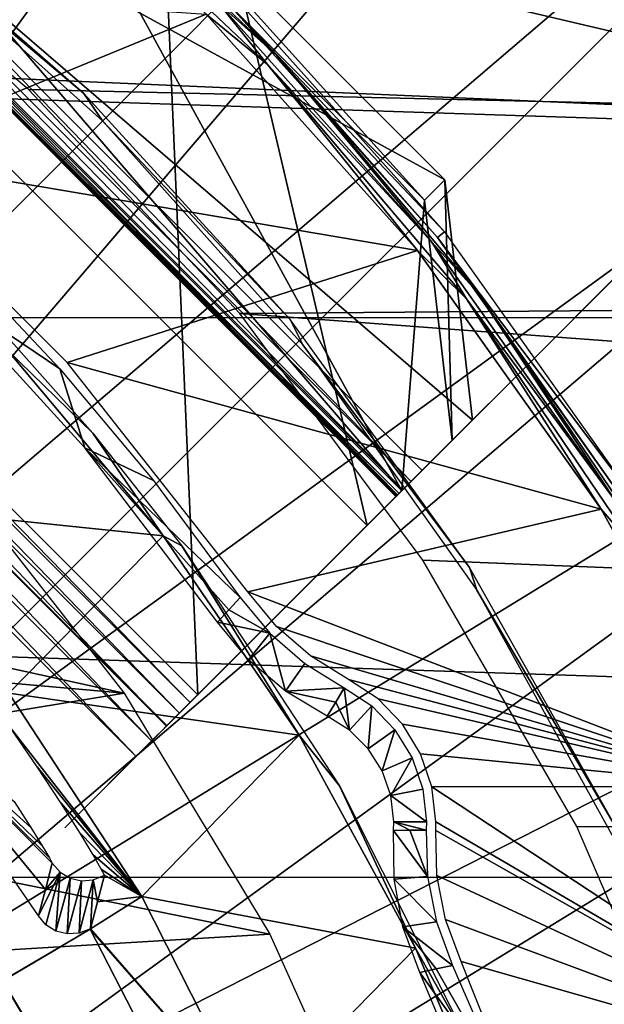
# Model space of a CAD drawing. Header units: millimetres. Extents: x -100 to 100, y -100 to 100.
# Tile 97 of 104: x 19.16 to 25.33, y 10.7 to 21.1. Entities that reach past the tile are written whole.
import ezdxf

# ---------------------------------------------------------------- set-up
doc = ezdxf.new("R2010")
doc.units = ezdxf.units.MM
doc.header["$LTSCALE"] = 52.148148
for name, color, linetype in [('107', 7, 'CONTINUOUS'), ('117', 7, 'CONTINUOUS'), ('118', 7, 'CONTINUOUS'), ('127', 7, 'CONTINUOUS'), ('150', 7, 'CONTINUOUS'), ('185', 7, 'CONTINUOUS'), ('188', 7, 'CONTINUOUS'), ('22', 7, 'CONTINUOUS'), ('268', 7, 'CONTINUOUS'), ('269', 7, 'CONTINUOUS'), ('270', 7, 'CONTINUOUS'), ('271', 7, 'CONTINUOUS'), ('272', 7, 'CONTINUOUS'), ('273', 7, 'CONTINUOUS'), ('274', 7, 'CONTINUOUS'), ('275', 7, 'CONTINUOUS'), ('276', 7, 'CONTINUOUS'), ('277', 7, 'CONTINUOUS'), ('278', 7, 'CONTINUOUS'), ('279', 7, 'CONTINUOUS'), ('280', 7, 'CONTINUOUS'), ('3', 7, 'CONTINUOUS'), ('345', 7, 'CONTINUOUS'), ('346', 7, 'CONTINUOUS'), ('35', 7, 'CONTINUOUS'), ('37', 7, 'CONTINUOUS'), ('4', 7, 'CONTINUOUS'), ('48', 7, 'CONTINUOUS'), ('49', 7, 'CONTINUOUS'), ('51', 7, 'CONTINUOUS'), ('52', 7, 'CONTINUOUS'), ('65', 7, 'CONTINUOUS'), ('68', 7, 'CONTINUOUS'), ('76', 7, 'CONTINUOUS'), ('85', 7, 'CONTINUOUS'), ('98', 7, 'CONTINUOUS')]:
    doc.layers.add(name, color=color, linetype=linetype)

msp = doc.modelspace()

# ---------------------------------------------------------------- linework, layer by layer
at = {"layer": '107', "color": 251, "linetype": 'Continuous', "true_color": 0x4c4c4c}
for points in [[(19.043, 13.987, -138.7), (20.449, 11.836, -138.7), (19.06, 13.619, -161.933), (19.043, 13.987, -138.7)], [(19.06, 13.619, -161.933), (20.449, 11.836, -138.7), (19.343, 13.209, -162.196), (19.06, 13.619, -161.933)], [(19.343, 13.209, -162.196), (20.449, 11.836, -138.7), (19.594, 12.828, -162.57), (19.343, 13.209, -162.196)], [(19.594, 12.828, -162.57), (20.449, 11.836, -138.7), (19.795, 12.507, -163.021), (19.594, 12.828, -162.57)], [(19.795, 12.507, -163.021), (20.449, 11.836, -138.7), (19.934, 12.277, -163.516), (19.795, 12.507, -163.021)], [(19.934, 12.277, -163.516), (20.449, 11.836, -138.7), (20.019, 12.128, -164.066), (19.934, 12.277, -163.516)], [(20.019, 12.128, -164.066), (20.449, 11.836, -138.7), (20.053, 12.062, -164.674), (20.019, 12.128, -164.066)], [(20.053, 12.062, -164.674), (20.449, 11.836, -138.7), (19.98, 11.78, -188.422), (20.053, 12.062, -164.674)], [(20.449, 11.836, -138.7), (21.619, 9.532, -138.7), (19.905, 11.497, -212.178), (20.449, 11.836, -138.7)], [(19.98, 11.78, -188.422), (20.449, 11.836, -138.7), (19.905, 11.497, -212.178), (19.98, 11.78, -188.422)], [(21.619, 9.532, -138.7), (19.903, 11.491, -212.7), (19.904, 11.494, -212.452), (21.619, 9.532, -138.7)], [(21.619, 9.532, -138.7), (20.927, 9.5, -212.7), (19.903, 11.491, -212.7), (21.619, 9.532, -138.7)], [(19.905, 11.497, -212.178), (21.619, 9.532, -138.7), (19.904, 11.494, -212.452), (19.905, 11.497, -212.178)]]:
    msp.add_3dface(points, dxfattribs=at)
at = {"layer": '117', "color": 251, "linetype": 'Continuous', "true_color": 0x4c4c4c}
for points in [[(19.903, 11.491, -212.7), (13.812, 7.903, -219.783), (19.669, 11.355, -212.836), (19.903, 11.491, -212.7)], [(19.794, 11.429, -212.65), (19.903, 11.491, -212.7), (19.669, 11.355, -212.836), (19.794, 11.429, -212.65)], [(19.904, 11.494, -212.452), (19.903, 11.491, -212.7), (19.794, 11.429, -212.65), (19.904, 11.494, -212.452)], [(19.871, 11.475, -212.432), (19.904, 11.494, -212.452), (19.794, 11.429, -212.65), (19.871, 11.475, -212.432)], [(19.905, 11.497, -212.178), (19.904, 11.494, -212.452), (19.871, 11.475, -212.432), (19.905, 11.497, -212.178)], [(19.669, 11.355, -212.836), (13.812, 7.903, -219.783), (19.51, 11.261, -212.978), (19.669, 11.355, -212.836)], [(19.51, 11.261, -212.978), (13.812, 7.903, -219.783), (19.329, 11.156, -213.063), (19.51, 11.261, -212.978)], [(19.329, 11.156, -213.063), (13.812, 7.903, -219.783), (19.123, 11.037, -213.097), (19.329, 11.156, -213.063)]]:
    msp.add_3dface(points, dxfattribs=at)
at = {"layer": '118', "color": 251, "linetype": 'Continuous', "true_color": 0x4c4c4c}
for points in [[(19.356, 11.634, -212.204), (17.795, 13.905, -212.204), (19.43, 11.912, -188.423), (19.356, 11.634, -212.204)], [(19.43, 11.912, -188.423), (17.795, 13.905, -212.204), (19.502, 12.189, -164.674), (19.43, 11.912, -188.423)], [(19.502, 12.189, -164.674), (17.795, 13.905, -212.204), (19.471, 12.247, -164.144), (19.502, 12.189, -164.674)], [(19.471, 12.247, -164.144), (17.795, 13.905, -212.204), (19.396, 12.373, -163.665), (19.471, 12.247, -164.144)], [(19.396, 12.373, -163.665), (17.795, 13.905, -212.204), (19.275, 12.568, -163.236), (19.396, 12.373, -163.665)], [(19.275, 12.568, -163.236), (17.795, 13.905, -212.204), (19.099, 12.84, -162.846), (19.275, 12.568, -163.236)]]:
    msp.add_3dface(points, dxfattribs=at)
at = {"layer": '127', "color": 251, "linetype": 'Continuous', "true_color": 0x4c4c4c}
for points in [[(19.43, 11.912, -188.423), (19.502, 12.189, -164.674), (19.585, 12.094, -164.673), (19.43, 11.912, -188.423)], [(19.356, 11.634, -212.204), (19.43, 11.912, -188.423), (19.585, 12.094, -164.673), (19.356, 11.634, -212.204)], [(19.356, 11.634, -212.204), (19.585, 12.094, -164.673), (19.435, 11.539, -212.203), (19.356, 11.634, -212.204)], [(19.435, 11.539, -212.203), (19.585, 12.094, -164.673), (19.54, 11.473, -212.203), (19.435, 11.539, -212.203)], [(19.585, 12.094, -164.673), (19.692, 12.03, -164.673), (19.54, 11.473, -212.203), (19.585, 12.094, -164.673)], [(19.54, 11.473, -212.203), (19.692, 12.03, -164.673), (19.659, 11.442, -212.203), (19.54, 11.473, -212.203)], [(19.692, 12.03, -164.673), (19.81, 12.002, -164.673), (19.659, 11.442, -212.203), (19.692, 12.03, -164.673)], [(19.659, 11.442, -212.203), (19.81, 12.002, -164.673), (19.785, 11.449, -212.203), (19.659, 11.442, -212.203)], [(19.935, 12.012, -164.673), (19.905, 11.497, -212.178), (19.785, 11.449, -212.203), (19.935, 12.012, -164.673)], [(19.81, 12.002, -164.673), (19.935, 12.012, -164.673), (19.785, 11.449, -212.203), (19.81, 12.002, -164.673)], [(19.905, 11.497, -212.178), (19.935, 12.012, -164.673), (19.98, 11.78, -188.422), (19.905, 11.497, -212.178)], [(20.053, 12.062, -164.674), (19.98, 11.78, -188.422), (19.935, 12.012, -164.673), (20.053, 12.062, -164.674)]]:
    msp.add_3dface(points, dxfattribs=at)
at = {"layer": '150', "color": 251, "linetype": 'Continuous', "true_color": 0x4c4c4c}
for points in [[(19.93, 16.732, -136), (19.027, 17.613, -138.7), (18.92, 17.865, -136), (19.93, 16.732, -136)], [(20.674, 15.647, -138.7), (19.027, 17.613, -138.7), (19.93, 16.732, -136), (20.674, 15.647, -138.7)], [(20.871, 15.542, -136), (20.674, 15.647, -138.7), (19.93, 16.732, -136), (20.871, 15.542, -136)], [(22.111, 13.541, -138.7), (20.674, 15.647, -138.7), (20.871, 15.542, -136), (22.111, 13.541, -138.7)], [(22.538, 13.008, -136), (22.111, 13.541, -138.7), (20.871, 15.542, -136), (22.538, 13.008, -136)], [(23.339, 11.292, -138.7), (22.111, 13.541, -138.7), (22.538, 13.008, -136), (23.339, 11.292, -138.7)], [(23.897, 10.299, -136), (23.339, 11.292, -138.7), (22.538, 13.008, -136), (23.897, 10.299, -136)], [(24.336, 8.945, -138.7), (23.339, 11.292, -138.7), (23.897, 10.299, -136), (24.336, 8.945, -138.7)]]:
    msp.add_3dface(points, dxfattribs=at)
at = {"layer": '185', "color": 251, "linetype": 'Continuous', "true_color": 0x4c4c4c}
msp.add_3dface([(19.465, 10.123, -211.7), (18.108, 12.4, -211.7), (13.027, 5.453, -211.7), (19.465, 10.123, -211.7)], dxfattribs=at)
at = {"layer": '188', "color": 251, "linetype": 'Continuous', "true_color": 0x4c4c4c}
for points in [[(18.108, 12.4, -211.7), (19.465, 10.123, -211.7), (18.134, 12.367, -124.7), (18.108, 12.4, -211.7)], [(18.134, 12.367, -124.7), (19.465, 10.123, -211.7), (19.5, 10.078, -124.7), (18.134, 12.367, -124.7)]]:
    msp.add_3dface(points, dxfattribs=at)
at = {"layer": '22', "color": 251, "linetype": 'Continuous', "true_color": 0x4c4c4c}
for points in [[(22.587, 14.041, -126.097), (22.644, 13.595, -136), (22.497, 13.892, -131.048), (22.587, 14.041, -126.097)], [(22.879, 13.85, -126.097), (22.644, 13.595, -136), (22.587, 14.041, -126.097), (22.879, 13.85, -126.097)], [(22.644, 13.595, -136), (22.408, 13.744, -136), (22.497, 13.892, -131.048), (22.644, 13.595, -136)], [(22.84, 13.398, -136), (22.644, 13.595, -136), (22.879, 13.85, -126.097), (22.84, 13.398, -136)], [(23.122, 13.599, -126.097), (22.84, 13.398, -136), (22.879, 13.85, -126.097), (23.122, 13.599, -126.097)], [(22.987, 13.164, -136), (22.84, 13.398, -136), (23.122, 13.599, -126.097), (22.987, 13.164, -136)], [(23.304, 13.302, -126.097), (22.987, 13.164, -136), (23.122, 13.599, -126.097), (23.304, 13.302, -126.097)], [(23.078, 12.903, -136), (22.987, 13.164, -136), (23.304, 13.302, -126.097), (23.078, 12.903, -136)], [(23.417, 12.972, -126.097), (23.078, 12.903, -136), (23.304, 13.302, -126.097), (23.417, 12.972, -126.097)], [(23.455, 12.625, -126.097), (23.078, 12.903, -136), (23.417, 12.972, -126.097), (23.455, 12.625, -126.097)], [(23.11, 12.625, -136), (23.078, 12.903, -136), (23.455, 12.625, -126.097), (23.11, 12.625, -136)], [(23.106, 12.534, -136), (23.11, 12.625, -136), (23.28, 12.537, -131.048), (23.106, 12.534, -136)], [(23.28, 12.537, -131.048), (23.11, 12.625, -136), (23.453, 12.54, -126.097), (23.28, 12.537, -131.048)], [(23.453, 12.54, -126.097), (23.11, 12.625, -136), (23.455, 12.625, -126.097), (23.453, 12.54, -126.097)]]:
    msp.add_3dface(points, dxfattribs=at)
at = {"layer": '268', "color": 25, "linetype": 'Continuous', "true_color": 0x996633}
for points in [[(21.04, 13.969, -212.583), (27.526, 20.455, -190.439), (20.714, 13.643, -212.391), (21.04, 13.969, -212.583)], [(20.714, 13.643, -212.391), (27.526, 20.455, -190.439), (27.199, 20.128, -190.248), (20.714, 13.643, -212.391)], [(27.547, 20.476, -189.756), (23.166, 16.095, -170.103), (22.828, 15.757, -170.253), (27.547, 20.476, -189.756)], [(27.21, 20.139, -189.906), (27.547, 20.476, -189.756), (22.828, 15.757, -170.253), (27.21, 20.139, -189.906)], [(23.02, 15.949, -168.851), (23.41, 16.338, -169.009), (23.942, 16.871, -168.431), (23.02, 15.949, -168.851)], [(23.194, 16.123, -168.612), (23.02, 15.949, -168.851), (23.942, 16.871, -168.431), (23.194, 16.123, -168.612)], [(23.727, 16.656, -168.034), (23.194, 16.123, -168.612), (23.942, 16.871, -168.431), (23.727, 16.656, -168.034)], [(23.293, 16.222, -169.168), (23.41, 16.338, -169.009), (22.889, 15.818, -169.139), (23.293, 16.222, -169.168)], [(22.889, 15.818, -169.139), (23.41, 16.338, -169.009), (23.02, 15.949, -168.851), (22.889, 15.818, -169.139)], [(23.206, 16.135, -169.36), (23.293, 16.222, -169.168), (22.807, 15.736, -169.462), (23.206, 16.135, -169.36)], [(22.807, 15.736, -169.462), (23.293, 16.222, -169.168), (22.889, 15.818, -169.139), (22.807, 15.736, -169.462)], [(23.151, 16.08, -169.575), (23.206, 16.135, -169.36), (22.807, 15.736, -169.462), (23.151, 16.08, -169.575)], [(23.133, 16.062, -169.802), (23.151, 16.08, -169.575), (22.779, 15.708, -169.802), (23.133, 16.062, -169.802)], [(22.779, 15.708, -169.802), (23.151, 16.08, -169.575), (22.807, 15.736, -169.462), (22.779, 15.708, -169.802)], [(22.792, 15.721, -170.03), (23.133, 16.062, -169.802), (22.779, 15.708, -169.802), (22.792, 15.721, -170.03)], [(23.166, 16.095, -170.103), (23.141, 16.07, -169.954), (22.792, 15.721, -170.03), (23.166, 16.095, -170.103)], [(22.828, 15.757, -170.253), (23.166, 16.095, -170.103), (22.792, 15.721, -170.03), (22.828, 15.757, -170.253)], [(23.141, 16.07, -169.954), (23.133, 16.062, -169.802), (22.792, 15.721, -170.03), (23.141, 16.07, -169.954)], [(20.959, 13.888, -212.788), (21.04, 13.969, -212.583), (20.387, 13.316, -212.7), (20.959, 13.888, -212.788)], [(20.387, 13.316, -212.7), (21.04, 13.969, -212.583), (20.49, 13.419, -212.678), (20.387, 13.316, -212.7)], [(20.49, 13.419, -212.678), (21.04, 13.969, -212.583), (20.584, 13.513, -212.616), (20.49, 13.419, -212.678)], [(20.584, 13.513, -212.616), (21.04, 13.969, -212.583), (20.66, 13.589, -212.517), (20.584, 13.513, -212.616)], [(20.66, 13.589, -212.517), (21.04, 13.969, -212.583), (20.714, 13.643, -212.391), (20.66, 13.589, -212.517)], [(20.846, 13.775, -212.96), (20.959, 13.888, -212.788), (19.635, 12.564, -213.2), (20.846, 13.775, -212.96)], [(19.635, 12.564, -213.2), (20.959, 13.888, -212.788), (20.387, 13.316, -212.7), (19.635, 12.564, -213.2)], [(20.708, 13.637, -213.091), (20.846, 13.775, -212.96), (19.635, 12.564, -213.2), (20.708, 13.637, -213.091)], [(20.552, 13.481, -213.172), (20.708, 13.637, -213.091), (19.635, 12.564, -213.2), (20.552, 13.481, -213.172)], [(20.387, 13.316, -213.2), (20.552, 13.481, -213.172), (19.635, 12.564, -213.2), (20.387, 13.316, -213.2)], [(19.635, 12.564, -212.7), (19.635, 12.564, -213.2), (20.387, 13.316, -212.7), (19.635, 12.564, -212.7)]]:
    msp.add_3dface(points, dxfattribs=at)
at = {"layer": '269', "color": 25, "linetype": 'Continuous', "true_color": 0x996633}
for points in [[(13.643, 20.714, -212.391), (20.128, 27.199, -190.248), (20.455, 27.526, -190.439), (13.643, 20.714, -212.391)], [(13.969, 21.04, -212.583), (13.643, 20.714, -212.391), (20.455, 27.526, -190.439), (13.969, 21.04, -212.583)]]:
    msp.add_3dface(points, dxfattribs=at)
at = {"layer": '270', "color": 25, "linetype": 'Continuous', "true_color": 0x996633}
for points in [[(20.959, 13.888, -212.788), (13.888, 20.959, -212.788), (13.969, 21.04, -212.583), (20.959, 13.888, -212.788)], [(21.04, 13.969, -212.583), (20.959, 13.888, -212.788), (13.969, 21.04, -212.583), (21.04, 13.969, -212.583)], [(20.846, 13.775, -212.96), (13.775, 20.846, -212.96), (13.888, 20.959, -212.788), (20.846, 13.775, -212.96)], [(20.959, 13.888, -212.788), (20.846, 13.775, -212.96), (13.888, 20.959, -212.788), (20.959, 13.888, -212.788)], [(20.708, 13.637, -213.091), (13.637, 20.708, -213.091), (13.775, 20.846, -212.96), (20.708, 13.637, -213.091)], [(20.846, 13.775, -212.96), (20.708, 13.637, -213.091), (13.775, 20.846, -212.96), (20.846, 13.775, -212.96)], [(20.552, 13.481, -213.172), (13.481, 20.552, -213.172), (13.637, 20.708, -213.091), (20.552, 13.481, -213.172)], [(20.708, 13.637, -213.091), (20.552, 13.481, -213.172), (13.637, 20.708, -213.091), (20.708, 13.637, -213.091)], [(20.387, 13.316, -213.2), (13.316, 20.387, -213.2), (13.481, 20.552, -213.172), (20.387, 13.316, -213.2)], [(20.552, 13.481, -213.172), (20.387, 13.316, -213.2), (13.481, 20.552, -213.172), (20.552, 13.481, -213.172)]]:
    msp.add_3dface(points, dxfattribs=at)
at = {"layer": '271', "color": 25, "linetype": 'Continuous', "true_color": 0x996633}
for points in [[(21.04, 13.969, -212.583), (13.969, 21.04, -212.583), (20.455, 27.526, -190.439), (21.04, 13.969, -212.583)], [(27.526, 20.455, -190.439), (21.04, 13.969, -212.583), (20.455, 27.526, -190.439), (27.526, 20.455, -190.439)]]:
    msp.add_3dface(points, dxfattribs=at)
at = {"layer": '272', "color": 25, "linetype": 'Continuous', "true_color": 0x996633}
for points in [[(27.526, 20.455, -190.439), (20.455, 27.526, -190.439), (20.5, 27.571, -190.216), (27.526, 20.455, -190.439)], [(27.578, 20.507, -189.984), (20.507, 27.578, -189.984), (20.476, 27.547, -189.756), (27.578, 20.507, -189.984)], [(27.571, 20.5, -190.216), (20.5, 27.571, -190.216), (20.507, 27.578, -189.984), (27.571, 20.5, -190.216)], [(27.571, 20.5, -190.216), (27.526, 20.455, -190.439), (20.5, 27.571, -190.216), (27.571, 20.5, -190.216)], [(27.578, 20.507, -189.984), (27.571, 20.5, -190.216), (20.507, 27.578, -189.984), (27.578, 20.507, -189.984)], [(27.547, 20.476, -189.756), (27.578, 20.507, -189.984), (20.476, 27.547, -189.756), (27.547, 20.476, -189.756)]]:
    msp.add_3dface(points, dxfattribs=at)
at = {"layer": '273', "color": 25, "linetype": 'Continuous', "true_color": 0x996633}
for points in [[(27.547, 20.476, -189.756), (20.476, 27.547, -189.756), (16.095, 23.166, -170.103), (27.547, 20.476, -189.756)], [(23.166, 16.095, -170.103), (27.547, 20.476, -189.756), (16.095, 23.166, -170.103), (23.166, 16.095, -170.103)]]:
    msp.add_3dface(points, dxfattribs=at)
at = {"layer": '274', "color": 25, "linetype": 'Continuous', "true_color": 0x996633}
for points in [[(27.199, 20.128, -190.248), (20.128, 27.199, -190.248), (13.643, 20.714, -212.391), (27.199, 20.128, -190.248)], [(20.714, 13.643, -212.391), (27.199, 20.128, -190.248), (13.643, 20.714, -212.391), (20.714, 13.643, -212.391)]]:
    msp.add_3dface(points, dxfattribs=at)
at = {"layer": '275', "color": 25, "linetype": 'Continuous', "true_color": 0x996633}
for points in [[(22.828, 15.757, -170.253), (15.757, 22.828, -170.253), (20.139, 27.21, -189.906), (22.828, 15.757, -170.253)], [(27.21, 20.139, -189.906), (22.828, 15.757, -170.253), (20.139, 27.21, -189.906), (27.21, 20.139, -189.906)]]:
    msp.add_3dface(points, dxfattribs=at)
at = {"layer": '276', "color": 25, "linetype": 'Continuous', "true_color": 0x996633}
for points in [[(19.192, 23.435, -166.817), (23.435, 19.192, -166.817), (19.407, 23.65, -167.213), (19.192, 23.435, -166.817)], [(23.435, 19.192, -166.817), (23.65, 19.407, -167.213), (19.407, 23.65, -167.213), (23.435, 19.192, -166.817)]]:
    msp.add_3dface(points, dxfattribs=at)
at = {"layer": '277', "color": 25, "linetype": 'Continuous', "true_color": 0x996633}
for points in [[(23.293, 16.222, -169.168), (16.222, 23.293, -169.168), (16.338, 23.41, -169.009), (23.293, 16.222, -169.168)], [(23.41, 16.338, -169.009), (23.293, 16.222, -169.168), (16.338, 23.41, -169.009), (23.41, 16.338, -169.009)], [(23.151, 16.08, -169.575), (16.08, 23.151, -169.575), (16.135, 23.206, -169.36), (23.151, 16.08, -169.575)], [(23.206, 16.135, -169.36), (16.135, 23.206, -169.36), (16.222, 23.293, -169.168), (23.206, 16.135, -169.36)], [(23.206, 16.135, -169.36), (23.151, 16.08, -169.575), (16.135, 23.206, -169.36), (23.206, 16.135, -169.36)], [(23.293, 16.222, -169.168), (23.206, 16.135, -169.36), (16.222, 23.293, -169.168), (23.293, 16.222, -169.168)], [(23.133, 16.062, -169.802), (16.062, 23.133, -169.802), (16.08, 23.151, -169.575), (23.133, 16.062, -169.802)], [(23.141, 16.07, -169.954), (16.07, 23.141, -169.954), (16.062, 23.133, -169.802), (23.141, 16.07, -169.954)], [(23.133, 16.062, -169.802), (23.141, 16.07, -169.954), (16.062, 23.133, -169.802), (23.133, 16.062, -169.802)], [(23.166, 16.095, -170.103), (16.095, 23.166, -170.103), (16.07, 23.141, -169.954), (23.166, 16.095, -170.103)], [(23.141, 16.07, -169.954), (23.166, 16.095, -170.103), (16.07, 23.141, -169.954), (23.141, 16.07, -169.954)], [(23.151, 16.08, -169.575), (23.133, 16.062, -169.802), (16.08, 23.151, -169.575), (23.151, 16.08, -169.575)]]:
    msp.add_3dface(points, dxfattribs=at)
at = {"layer": '278', "color": 25, "linetype": 'Continuous', "true_color": 0x996633}
for points in [[(23.65, 19.407, -167.213), (16.338, 23.41, -169.009), (19.407, 23.65, -167.213), (23.65, 19.407, -167.213)], [(23.942, 16.871, -168.431), (23.41, 16.338, -169.009), (16.338, 23.41, -169.009), (23.942, 16.871, -168.431)], [(23.942, 16.871, -168.431), (16.338, 23.41, -169.009), (23.65, 19.407, -167.213), (23.942, 16.871, -168.431)]]:
    msp.add_3dface(points, dxfattribs=at)
at = {"layer": '279', "color": 25, "linetype": 'Continuous', "true_color": 0x996633}
for points in [[(16.123, 23.194, -168.612), (23.194, 16.123, -168.612), (16.656, 23.727, -168.034), (16.123, 23.194, -168.612)], [(16.656, 23.727, -168.034), (23.194, 16.123, -168.612), (19.192, 23.435, -166.817), (16.656, 23.727, -168.034)], [(23.194, 16.123, -168.612), (23.435, 19.192, -166.817), (19.192, 23.435, -166.817), (23.194, 16.123, -168.612)], [(23.194, 16.123, -168.612), (23.727, 16.656, -168.034), (23.435, 19.192, -166.817), (23.194, 16.123, -168.612)]]:
    msp.add_3dface(points, dxfattribs=at)
at = {"layer": '280', "color": 25, "linetype": 'Continuous', "true_color": 0x996633}
for points in [[(23.727, 16.656, -168.034), (23.65, 19.407, -167.213), (23.435, 19.192, -166.817), (23.727, 16.656, -168.034)], [(23.727, 16.656, -168.034), (23.942, 16.871, -168.431), (23.65, 19.407, -167.213), (23.727, 16.656, -168.034)]]:
    msp.add_3dface(points, dxfattribs=at)
at = {"layer": '3', "color": 251, "linetype": 'Continuous', "true_color": 0x4c4c4c}
for points in [[(24.342, 9.699, -126.097), (23.385, 11.035, -136), (23.558, 11.072, -131.048), (24.342, 9.699, -126.097)], [(24.278, 8.899, -136), (23.385, 11.035, -136), (24.342, 9.699, -126.097), (24.278, 8.899, -136)], [(23.732, 11.11, -126.097), (24.342, 9.699, -126.097), (23.558, 11.072, -131.048), (23.732, 11.11, -126.097)]]:
    msp.add_3dface(points, dxfattribs=at)
at = {"layer": '345', "linetype": 'Continuous'}
for points in [[(95.201, 18.591, -120), (14.009, 24.271, -120), (93.808, 24.677, -120), (95.201, 18.591, -120)], [(16.745, 22.471, -120), (14.009, 24.271, -120), (95.201, 18.591, -120), (16.745, 22.471, -120)], [(19.251, 20.364, -120), (16.745, 22.471, -120), (95.201, 18.591, -120), (19.251, 20.364, -120)], [(21.484, 17.995, -120), (19.251, 20.364, -120), (95.201, 18.591, -120), (21.484, 17.995, -120)], [(96.199, 12.438, -120), (21.484, 17.995, -120), (95.201, 18.591, -120), (96.199, 12.438, -120)], [(23.419, 15.392, -120), (21.484, 17.995, -120), (96.199, 12.438, -120), (23.419, 15.392, -120)], [(25.043, 12.576, -120), (23.419, 15.392, -120), (96.199, 12.438, -120), (25.043, 12.576, -120)], [(26.334, 9.584, -120), (25.043, 12.576, -120), (96.199, 12.438, -120), (26.334, 9.584, -120)]]:
    msp.add_3dface(points, dxfattribs=at)
at = {"layer": '346', "color": 251, "linetype": 'Continuous', "true_color": 0x4c4c4c}
for points in [[(86.723, 23.865, -106.6), (88.133, 17.988, -106.6), (-86.757, 23.745, -106.6), (86.723, 23.865, -106.6)], [(-86.757, 23.745, -106.6), (88.133, 17.988, -106.6), (-88.153, 17.891, -106.6), (-86.757, 23.745, -106.6)], [(-88.153, 17.891, -106.6), (89.137, 12.065, -106.6), (-89.147, 11.996, -106.6), (-88.153, 17.891, -106.6)], [(88.133, 17.988, -106.6), (89.137, 12.065, -106.6), (-88.153, 17.891, -106.6), (88.133, 17.988, -106.6)], [(-89.147, 11.996, -106.6), (89.742, 6.07, -106.6), (-89.746, 6.033, -106.6), (-89.147, 11.996, -106.6)], [(89.137, 12.065, -106.6), (89.742, 6.07, -106.6), (-89.147, 11.996, -106.6), (89.137, 12.065, -106.6)]]:
    msp.add_3dface(points, dxfattribs=at)
at = {"layer": '35', "color": 251, "linetype": 'Continuous', "true_color": 0x4c4c4c}
for points in [[(21.368, 14.866, -131.048), (21.487, 14.997, -126.097), (21.8, 14.62, -126.096), (21.368, 14.866, -131.048)], [(21.249, 14.735, -136), (21.368, 14.866, -131.048), (21.8, 14.62, -126.096), (21.249, 14.735, -136)], [(21.576, 14.339, -136), (21.249, 14.735, -136), (21.8, 14.62, -126.096), (21.576, 14.339, -136)], [(21.966, 14.006, -136), (21.576, 14.339, -136), (21.8, 14.62, -126.096), (21.966, 14.006, -136)], [(22.17, 14.298, -126.096), (21.966, 14.006, -136), (21.8, 14.62, -126.096), (22.17, 14.298, -126.096)], [(22.587, 14.041, -126.097), (21.966, 14.006, -136), (22.17, 14.298, -126.096), (22.587, 14.041, -126.097)], [(22.587, 14.041, -126.097), (22.497, 13.892, -131.048), (21.966, 14.006, -136), (22.587, 14.041, -126.097)], [(22.497, 13.892, -131.048), (22.408, 13.744, -136), (21.966, 14.006, -136), (22.497, 13.892, -131.048)]]:
    msp.add_3dface(points, dxfattribs=at)
at = {"layer": '37', "color": 251, "linetype": 'Continuous', "true_color": 0x4c4c4c}
for points in [[(23.106, 12.534, -136), (23.28, 12.537, -131.048), (23.467, 12.05, -126.096), (23.106, 12.534, -136)], [(23.113, 12.021, -136), (23.106, 12.534, -136), (23.467, 12.05, -126.096), (23.113, 12.021, -136)], [(23.28, 12.537, -131.048), (23.453, 12.54, -126.097), (23.467, 12.05, -126.096), (23.28, 12.537, -131.048)], [(23.561, 11.569, -126.096), (23.113, 12.021, -136), (23.467, 12.05, -126.096), (23.561, 11.569, -126.096)], [(23.206, 11.516, -136), (23.113, 12.021, -136), (23.561, 11.569, -126.096), (23.206, 11.516, -136)], [(23.732, 11.11, -126.097), (23.206, 11.516, -136), (23.561, 11.569, -126.096), (23.732, 11.11, -126.097)], [(23.558, 11.072, -131.048), (23.385, 11.035, -136), (23.206, 11.516, -136), (23.558, 11.072, -131.048)], [(23.732, 11.11, -126.097), (23.558, 11.072, -131.048), (23.206, 11.516, -136), (23.732, 11.11, -126.097)]]:
    msp.add_3dface(points, dxfattribs=at)
at = {"layer": '4', "color": 251, "linetype": 'Continuous', "true_color": 0x4c4c4c}
for points in [[(19.583, 17.41, -126.097), (18.284, 18.284, -136), (18.529, 18.529, -126.097), (19.583, 17.41, -126.097)], [(19.846, 16.576, -136), (18.284, 18.284, -136), (19.583, 17.41, -126.097), (19.846, 16.576, -136)], [(20.571, 16.232, -126.097), (19.846, 16.576, -136), (19.583, 17.41, -126.097), (20.571, 16.232, -126.097)], [(21.249, 14.735, -136), (19.846, 16.576, -136), (21.368, 14.866, -131.048), (21.249, 14.735, -136)], [(21.368, 14.866, -131.048), (19.846, 16.576, -136), (21.487, 14.997, -126.097), (21.368, 14.866, -131.048)], [(21.487, 14.997, -126.097), (19.846, 16.576, -136), (20.571, 16.232, -126.097), (21.487, 14.997, -126.097)]]:
    msp.add_3dface(points, dxfattribs=at)
at = {"layer": '48', "color": 251, "linetype": 'Continuous', "true_color": 0x4c4c4c}
for points in [[(17.477, 19.658, -126), (15.055, 21.569, -126), (21.127, 21.157, -126), (17.477, 19.658, -126)], [(23.361, 18.662, -126), (17.477, 19.658, -126), (21.127, 21.157, -126), (23.361, 18.662, -126)], [(19.658, 17.477, -126), (17.477, 19.658, -126), (23.361, 18.662, -126), (19.658, 17.477, -126)], [(25.303, 15.929, -126), (19.658, 17.477, -126), (23.361, 18.662, -126), (25.303, 15.929, -126)], [(21.569, 15.055, -126), (19.658, 17.477, -126), (25.303, 15.929, -126), (21.569, 15.055, -126)], [(26.925, 13, -126), (21.569, 15.055, -126), (25.303, 15.929, -126), (26.925, 13, -126)], [(21.871, 14.69, -126), (21.569, 15.055, -126), (26.925, 13, -126), (21.871, 14.69, -126)], [(22.229, 14.379, -126), (21.871, 14.69, -126), (26.925, 13, -126), (22.229, 14.379, -126)], [(22.632, 14.13, -126), (22.229, 14.379, -126), (26.925, 13, -126), (22.632, 14.13, -126)], [(22.944, 13.925, -126), (22.632, 14.13, -126), (26.925, 13, -126), (22.944, 13.925, -126)], [(23.201, 13.659, -126), (22.944, 13.925, -126), (26.925, 13, -126), (23.201, 13.659, -126)], [(23.394, 13.345, -126), (23.201, 13.659, -126), (26.925, 13, -126), (23.394, 13.345, -126)], [(23.514, 12.996, -126), (23.394, 13.345, -126), (26.925, 13, -126), (23.514, 12.996, -126)], [(28.212, 9.902, -126), (23.514, 12.996, -126), (26.925, 13, -126), (28.212, 9.902, -126)], [(23.555, 12.625, -126), (23.514, 12.996, -126), (28.212, 9.902, -126), (23.555, 12.625, -126)], [(23.553, 12.535, -126), (23.555, 12.625, -126), (28.212, 9.902, -126), (23.553, 12.535, -126)], [(23.567, 12.061, -126), (23.553, 12.535, -126), (28.212, 9.902, -126), (23.567, 12.061, -126)], [(23.657, 11.596, -126), (23.567, 12.061, -126), (28.212, 9.902, -126), (23.657, 11.596, -126)], [(23.822, 11.152, -126), (23.657, 11.596, -126), (28.212, 9.902, -126), (23.822, 11.152, -126)], [(24.964, 8.286, -126), (23.822, 11.152, -126), (28.212, 9.902, -126), (24.964, 8.286, -126)]]:
    msp.add_3dface(points, dxfattribs=at)
at = {"layer": '49', "color": 251, "linetype": 'Continuous', "true_color": 0x4c4c4c}
for points in [[(23.648, 18.858, -120.203), (21.319, 21.319, -125.754), (21.387, 21.387, -120.203), (23.648, 18.858, -120.203)], [(23.572, 18.798, -125.754), (21.319, 21.319, -125.754), (23.648, 18.858, -120.203), (23.572, 18.798, -125.754)], [(25.61, 16.092, -120.203), (23.572, 18.798, -125.754), (23.648, 18.858, -120.203), (25.61, 16.092, -120.203)], [(25.528, 16.041, -125.754), (23.572, 18.798, -125.754), (25.61, 16.092, -120.203), (25.528, 16.041, -125.754)]]:
    msp.add_3dface(points, dxfattribs=at)
at = {"layer": '51', "color": 251, "linetype": 'Continuous', "true_color": 0x4c4c4c}
for points in [[(19.505, 22.963, -125.849), (21.319, 21.319, -125.754), (21.874, 20.72, -125.849), (19.505, 22.963, -125.849)], [(19.505, 22.963, -125.849), (21.874, 20.72, -125.849), (21.266, 21.266, -125.928), (19.505, 22.963, -125.849)], [(21.266, 21.266, -125.928), (21.874, 20.72, -125.849), (23.513, 18.751, -125.928), (21.266, 21.266, -125.928)], [(21.319, 21.319, -125.754), (23.572, 18.798, -125.754), (21.874, 20.72, -125.849), (21.319, 21.319, -125.754)], [(21.874, 20.72, -125.849), (23.572, 18.798, -125.754), (23.986, 18.233, -125.849), (21.874, 20.72, -125.849)], [(21.874, 20.72, -125.849), (23.986, 18.233, -125.849), (23.513, 18.751, -125.928), (21.874, 20.72, -125.849)], [(23.513, 18.751, -125.928), (23.986, 18.233, -125.849), (25.465, 16.001, -125.928), (23.513, 18.751, -125.928)], [(23.572, 18.798, -125.754), (25.528, 16.041, -125.754), (23.986, 18.233, -125.849), (23.572, 18.798, -125.754)], [(23.986, 18.233, -125.849), (25.528, 16.041, -125.754), (25.817, 15.533, -125.849), (23.986, 18.233, -125.849)], [(23.986, 18.233, -125.849), (25.817, 15.533, -125.849), (25.465, 16.001, -125.928), (23.986, 18.233, -125.849)]]:
    msp.add_3dface(points, dxfattribs=at)
at = {"layer": '52', "color": 251, "linetype": 'Continuous', "true_color": 0x4c4c4c}
for points in [[(21.776, 20.627, -125.981), (21.127, 21.157, -126), (19.418, 22.86, -125.981), (21.776, 20.627, -125.981)], [(21.266, 21.266, -125.928), (21.776, 20.627, -125.981), (19.418, 22.86, -125.981), (21.266, 21.266, -125.928)], [(21.266, 21.266, -125.928), (23.513, 18.751, -125.928), (21.776, 20.627, -125.981), (21.266, 21.266, -125.928)], [(23.361, 18.662, -126), (21.127, 21.157, -126), (21.776, 20.627, -125.981), (23.361, 18.662, -126)], [(23.878, 18.152, -125.981), (23.361, 18.662, -126), (21.776, 20.627, -125.981), (23.878, 18.152, -125.981)], [(23.513, 18.751, -125.928), (23.878, 18.152, -125.981), (21.776, 20.627, -125.981), (23.513, 18.751, -125.928)], [(23.513, 18.751, -125.928), (25.465, 16.001, -125.928), (23.878, 18.152, -125.981), (23.513, 18.751, -125.928)], [(25.303, 15.929, -126), (23.361, 18.662, -126), (23.878, 18.152, -125.981), (25.303, 15.929, -126)], [(25.701, 15.464, -125.981), (25.303, 15.929, -126), (23.878, 18.152, -125.981), (25.701, 15.464, -125.981)], [(25.465, 16.001, -125.928), (25.701, 15.464, -125.981), (23.878, 18.152, -125.981), (25.465, 16.001, -125.928)], [(26.925, 13, -126), (25.303, 15.929, -126), (25.701, 15.464, -125.981), (26.925, 13, -126)]]:
    msp.add_3dface(points, dxfattribs=at)
at = {"layer": '65', "color": 251, "linetype": 'Continuous', "true_color": 0x4c4c4c}
for points in [[(18.428, 16.328, -120), (20.263, 13.986, -120), (10.435, 16.137, -120), (18.428, 16.328, -120)], [(10.435, 16.137, -120), (20.263, 13.986, -120), (12.402, 14.678, -120), (10.435, 16.137, -120)], [(12.402, 14.678, -120), (20.263, 13.986, -120), (14.169, 12.982, -120), (12.402, 14.678, -120)], [(20.263, 13.986, -120), (21.801, 11.441, -120), (14.169, 12.982, -120), (20.263, 13.986, -120)], [(14.169, 12.982, -120), (21.801, 11.441, -120), (15.705, 11.074, -120), (14.169, 12.982, -120)], [(21.801, 11.441, -120), (23.021, 8.73, -120), (15.705, 11.074, -120), (21.801, 11.441, -120)], [(15.705, 11.074, -120), (23.021, 8.73, -120), (16.986, 8.987, -120), (15.705, 11.074, -120)]]:
    msp.add_3dface(points, dxfattribs=at)
at = {"layer": '68', "color": 251, "linetype": 'Continuous', "true_color": 0x4c4c4c}
for points in [[(18.039, 35.404, -103.317), (10.376, 16.932, -103.079), (20.762, 33.88, -103.317), (18.039, 35.404, -103.317)], [(10.376, 16.932, -103.079), (11.672, 16.066, -103.079), (20.762, 33.88, -103.317), (10.376, 16.932, -103.079)], [(20.762, 33.88, -103.317), (11.672, 16.066, -103.079), (23.356, 32.147, -103.317), (20.762, 33.88, -103.317)], [(11.672, 16.066, -103.079), (12.897, 15.1, -103.079), (23.356, 32.147, -103.317), (11.672, 16.066, -103.079)], [(23.356, 32.147, -103.317), (12.897, 15.1, -103.079), (25.806, 30.215, -103.317), (23.356, 32.147, -103.317)], [(12.897, 15.1, -103.079), (14.042, 14.042, -103.079), (25.806, 30.215, -103.317), (12.897, 15.1, -103.079)], [(25.806, 30.215, -103.317), (14.042, 14.042, -103.079), (28.097, 28.097, -103.317), (25.806, 30.215, -103.317)], [(14.042, 14.042, -103.079), (15.1, 12.897, -103.079), (28.097, 28.097, -103.317), (14.042, 14.042, -103.079)], [(28.097, 28.097, -103.317), (15.1, 12.897, -103.079), (30.215, 25.806, -103.317), (28.097, 28.097, -103.317)], [(15.1, 12.897, -103.079), (16.066, 11.672, -103.079), (30.215, 25.806, -103.317), (15.1, 12.897, -103.079)], [(30.215, 25.806, -103.317), (16.066, 11.672, -103.079), (32.147, 23.356, -103.317), (30.215, 25.806, -103.317)], [(16.066, 11.672, -103.079), (16.932, 10.376, -103.079), (32.147, 23.356, -103.317), (16.066, 11.672, -103.079)], [(32.147, 23.356, -103.317), (16.932, 10.376, -103.079), (33.88, 20.762, -103.317), (32.147, 23.356, -103.317)], [(16.932, 10.376, -103.079), (17.694, 9.016, -103.079), (33.88, 20.762, -103.317), (16.932, 10.376, -103.079)], [(33.88, 20.762, -103.317), (17.694, 9.016, -103.079), (35.404, 18.039, -103.317), (33.88, 20.762, -103.317)], [(17.694, 9.016, -103.079), (18.347, 7.599, -103.079), (35.404, 18.039, -103.317), (17.694, 9.016, -103.079)], [(35.404, 18.039, -103.317), (18.347, 7.599, -103.079), (36.711, 15.206, -103.317), (35.404, 18.039, -103.317)], [(18.347, 7.599, -103.079), (18.886, 6.137, -103.079), (36.711, 15.206, -103.317), (18.347, 7.599, -103.079)], [(36.711, 15.206, -103.317), (18.886, 6.137, -103.079), (37.791, 12.279, -103.317), (36.711, 15.206, -103.317)], [(18.886, 6.137, -103.079), (19.31, 4.636, -103.079), (37.791, 12.279, -103.317), (18.886, 6.137, -103.079)], [(37.791, 12.279, -103.317), (19.31, 4.636, -103.079), (38.637, 9.276, -103.317), (37.791, 12.279, -103.317)]]:
    msp.add_3dface(points, dxfattribs=at)
at = {"layer": '76', "color": 251, "linetype": 'Continuous', "true_color": 0x4c4c4c}
for points in [[(19.835, 20.319, -120.246), (17.397, 22.442, -120.246), (17.664, 22.15, -123.954), (19.835, 20.319, -120.246)], [(20.033, 20.033, -123.954), (19.835, 20.319, -120.246), (17.664, 22.15, -123.954), (20.033, 20.033, -123.954)], [(22.017, 17.932, -120.246), (19.835, 20.319, -120.246), (20.033, 20.033, -123.954), (22.017, 17.932, -120.246)], [(22.15, 17.664, -123.954), (22.017, 17.932, -120.246), (20.033, 20.033, -123.954), (22.15, 17.664, -123.954)], [(23.912, 15.313, -120.246), (22.017, 17.932, -120.246), (22.15, 17.664, -123.954), (23.912, 15.313, -120.246)], [(23.988, 15.073, -123.954), (23.912, 15.313, -120.246), (22.15, 17.664, -123.954), (23.988, 15.073, -123.954)], [(25.498, 12.496, -120.246), (23.912, 15.313, -120.246), (23.988, 15.073, -123.954), (25.498, 12.496, -120.246)], [(25.525, 12.292, -123.954), (25.498, 12.496, -120.246), (23.988, 15.073, -123.954), (25.525, 12.292, -123.954)]]:
    msp.add_3dface(points, dxfattribs=at)
at = {"layer": '85', "color": 251, "linetype": 'Continuous', "true_color": 0x4c4c4c}
for points in [[(17.4, 15.985, -138.7), (19.027, 17.613, -138.7), (20.674, 15.647, -138.7), (17.4, 15.985, -138.7)], [(19.043, 13.987, -138.7), (17.4, 15.985, -138.7), (20.674, 15.647, -138.7), (19.043, 13.987, -138.7)], [(22.111, 13.541, -138.7), (19.043, 13.987, -138.7), (20.674, 15.647, -138.7), (22.111, 13.541, -138.7)], [(20.449, 11.836, -138.7), (19.043, 13.987, -138.7), (22.111, 13.541, -138.7), (20.449, 11.836, -138.7)], [(23.339, 11.292, -138.7), (20.449, 11.836, -138.7), (22.111, 13.541, -138.7), (23.339, 11.292, -138.7)], [(21.619, 9.532, -138.7), (20.449, 11.836, -138.7), (23.339, 11.292, -138.7), (21.619, 9.532, -138.7)], [(24.336, 8.945, -138.7), (21.619, 9.532, -138.7), (23.339, 11.292, -138.7), (24.336, 8.945, -138.7)]]:
    msp.add_3dface(points, dxfattribs=at)
at = {"layer": '98', "color": 251, "linetype": 'Continuous', "true_color": 0x4c4c4c}
msp.add_3dface([(19.903, 11.491, -212.7), (20.927, 9.5, -212.7), (13.812, 7.903, -219.783), (19.903, 11.491, -212.7)], dxfattribs=at)

doc.saveas('drawing.dxf')
